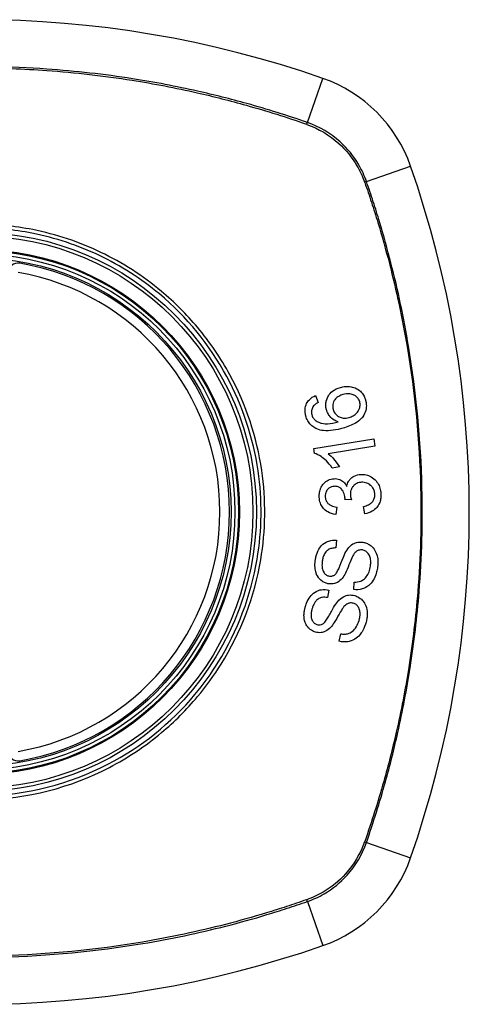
# Model space of a CAD drawing. Header units: inches. Extents: x 59.1 to 143, y 34.8 to 71.7.
# Tile 25 of 35: x 105.452 to 106.009, y 69.715 to 70.936. Entities that reach past the tile are written whole.
import ezdxf

# ---------------------------------------------------------------- set-up
doc = ezdxf.new("R2010")
doc.units = ezdxf.units.IN
doc.header["$MEASUREMENT"] = 0
doc.layers.add('Visible Edges(ANSI)', color=7, linetype='Continuous', lineweight=25)
doc.layers.add('Visible Tangent Edges(ANSI)', color=7, linetype='Continuous', lineweight=25)

msp = doc.modelspace()

# ---------------------------------------------------------------- linework, layer by layer
at = {"layer": 'Visible Edges(ANSI)'}
for p, q in [((105.8182, 70.47), (105.8215, 70.4614)), ((105.8159, 70.4042), (105.8902, 70.4164)), ((105.8902, 70.4164), (105.8916, 70.4073)), ((105.8168, 70.3983), (105.8159, 70.4042)), ((105.8916, 70.4073), (105.8338, 70.3978)), ((105.8477, 70.3814), (105.8389, 70.38)), ((105.8626, 70.3406), (105.8545, 70.3412)), ((105.8444, 70.3317), (105.8431, 70.3224)), ((105.8791, 70.3232), (105.8775, 70.3323)), ((105.8439, 70.2905), (105.8433, 70.281)), ((105.8654, 70.2294), (105.8659, 70.2388)), ((105.8347, 70.2288), (105.8328, 70.2195)), ((105.8475, 70.1653), (105.8493, 70.1745))]:
    msp.add_line(p, q, dxfattribs=at)
for radius in [0.3199, 0.315]:
    msp.add_circle((105.3984, 70.3256), radius, dxfattribs=at)
for centre, radius, start, end in [((105.3984, 69.6366), 1.2992, 70.7337, 109.2663), ((105.7686, 70.6958), 0.1772, 19.2663, 70.7337), ((104.7094, 70.3256), 1.2992, 340.7337, 19.2663), ((105.4495, 70.6224), 0.0118, 80.216, 180), ((105.3984, 70.3256), 0.313, 279.784, 80.216), ((105.4495, 70.0288), 0.0118, 180, 279.784), ((105.7686, 69.9554), 0.1772, 289.2663, 340.7337), ((105.3984, 71.0146), 1.2992, 250.7337, 289.2663)]:
    msp.add_arc(centre, radius, start, end, dxfattribs=at)
for points, knots in [([(105.8316, 70.4521), (105.8316, 70.4524), (105.8315, 70.4527), (105.8313, 70.4532), (105.8313, 70.4534), (105.8312, 70.4539), (105.8312, 70.4541), (105.8311, 70.4545), (105.831, 70.4547), (105.831, 70.4553), (105.8309, 70.4556), (105.8308, 70.4569), (105.8307, 70.4578), (105.8308, 70.4602), (105.831, 70.4616), (105.8321, 70.4661), (105.8334, 70.4684), (105.8354, 70.4717), (105.8371, 70.4736), (105.8419, 70.4775), (105.8453, 70.4791), (105.8489, 70.4801)], [-0.07244398, -0.07244398, -0.07244398, -0.07244398, -0.07147505, -0.07147505, -0.07065608, -0.07065608, -0.06998565, -0.06998565, -0.06923808, -0.06923808, -0.06809899, -0.06809899, -0.06505558, -0.06505558, -0.06011991, -0.06011991, -0.04962232, -0.04962232, -0.02968044, -0.02968044, 0, 0, 0, 0]), ([(105.852, 70.4712), (105.8502, 70.4706), (105.8484, 70.4699), (105.8453, 70.4681), (105.844, 70.4671), (105.8416, 70.4644), (105.8409, 70.4631), (105.84, 70.461), (105.8397, 70.4599), (105.8393, 70.4577), (105.8393, 70.4566), (105.8394, 70.4553), (105.8394, 70.455), (105.8395, 70.4546), (105.8395, 70.4545), (105.8396, 70.4542), (105.8396, 70.454), (105.8397, 70.4537), (105.8397, 70.4535), (105.8398, 70.4531), (105.8399, 70.4528), (105.84, 70.4525)], [-0.05128171, -0.05128171, -0.05128171, -0.05128171, -0.04202433, -0.04202433, -0.03374781, -0.03374781, -0.02497625, -0.02497625, -0.01583482, -0.01583482, -0.00792761, -0.00792761, -0.00585097, -0.00585097, -0.00461494, -0.00461494, -0.0035177, -0.0035177, -0.00214151, -0.00214151, 0, 0, 0, 0]), ([(105.8489, 70.4801), (105.851, 70.4807), (105.8531, 70.4811), (105.8576, 70.4814), (105.8598, 70.4812), (105.8641, 70.4805), (105.8666, 70.4798), (105.8718, 70.477), (105.8735, 70.4754), (105.8761, 70.4727), (105.8773, 70.471), (105.8789, 70.4677), (105.8795, 70.4661), (105.88, 70.4646)], [-0.08195324, -0.08195324, -0.08195324, -0.08195324, -0.06821192, -0.06821192, -0.05407977, -0.05407977, -0.04111909, -0.04111909, -0.02846372, -0.02846372, -0.01231577, -0.01231577, 0, 0, 0, 0]), ([(105.8728, 70.4623), (105.8724, 70.4637), (105.8718, 70.4651), (105.8704, 70.4669), (105.8699, 70.4675), (105.8682, 70.4691), (105.867, 70.4699), (105.8647, 70.4711), (105.863, 70.4718), (105.8578, 70.4724), (105.8548, 70.472), (105.852, 70.4712)], [-0.1090051, -0.1090051, -0.1090051, -0.1090051, -0.0831711, -0.0831711, -0.0691654, -0.0691654, -0.0421937, -0.0421937, -0.0232436, -0.0232436, 0, 0, 0, 0]), ([(105.8062, 70.4443), (105.8061, 70.4446), (105.806, 70.4448), (105.8059, 70.4453), (105.8058, 70.4456), (105.8057, 70.446), (105.8057, 70.4463), (105.8055, 70.4469), (105.8055, 70.4472), (105.8054, 70.4479), (105.8053, 70.4484), (105.8051, 70.4502), (105.8051, 70.4516), (105.8053, 70.4554), (105.806, 70.4577), (105.8079, 70.4617), (105.8091, 70.4633), (105.8126, 70.467), (105.8153, 70.4687), (105.8182, 70.47)], [-0.08167403, -0.08167403, -0.08167403, -0.08167403, -0.07965226, -0.07965226, -0.07785393, -0.07785393, -0.07582853, -0.07582853, -0.07355255, -0.07355255, -0.07003779, -0.07003779, -0.05960945, -0.05960945, -0.04081361, -0.04081361, -0.02525618, -0.02525618, 0, 0, 0, 0]), ([(105.8215, 70.4614), (105.8198, 70.4605), (105.8181, 70.4594), (105.816, 70.4574), (105.8153, 70.4567), (105.8148, 70.4558)], [-0.02271576, -0.02271576, -0.02271576, -0.02271576, -0.0076338, -0.0076338, 0, 0, 0, 0]), ([(105.88, 70.4646), (105.8801, 70.4641), (105.8802, 70.4637), (105.8804, 70.4628), (105.8805, 70.4625), (105.8806, 70.4619), (105.8807, 70.4617), (105.8807, 70.4612), (105.8808, 70.461), (105.8808, 70.4605), (105.8809, 70.4603), (105.8809, 70.4597), (105.881, 70.4593), (105.8811, 70.4578), (105.8811, 70.4567), (105.8808, 70.4528), (105.8801, 70.4501), (105.8774, 70.4444), (105.8756, 70.4423), (105.873, 70.4394), (105.8704, 70.4374), (105.863, 70.4331), (105.8574, 70.431), (105.8522, 70.4295)], [-0.08366619, -0.08366619, -0.08366619, -0.08366619, -0.08288973, -0.08288973, -0.08231384, -0.08231384, -0.08195094, -0.08195094, -0.08159739, -0.08159739, -0.08120145, -0.08120145, -0.08058241, -0.08058241, -0.07882226, -0.07882226, -0.07435476, -0.07435476, -0.06860101, -0.06860101, -0.04371044, -0.04371044, 0, 0, 0, 0]), ([(105.8597, 70.4427), (105.8615, 70.4432), (105.8632, 70.4439), (105.8664, 70.4459), (105.8681, 70.4472), (105.8704, 70.4498), (105.8713, 70.451), (105.8728, 70.4542), (105.8732, 70.456), (105.8733, 70.4582), (105.8733, 70.4589), (105.8732, 70.4598), (105.8732, 70.46), (105.8732, 70.4603), (105.8732, 70.4605), (105.8731, 70.4607), (105.8731, 70.4608), (105.8731, 70.4611), (105.873, 70.4612), (105.8729, 70.4617), (105.8729, 70.462), (105.8728, 70.4623)], [-0.0549657, -0.0549657, -0.0549657, -0.0549657, -0.04394631, -0.04394631, -0.03243769, -0.03243769, -0.02389521, -0.02389521, -0.01222604, -0.01222604, -0.00701057, -0.00701057, -0.00544782, -0.00544782, -0.0044735, -0.0044735, -0.0035786, -0.0035786, -0.00243242, -0.00243242, 0, 0, 0, 0]), ([(105.8148, 70.4558), (105.8144, 70.4551), (105.814, 70.4543), (105.8132, 70.4521), (105.813, 70.4505), (105.8131, 70.4486), (105.8131, 70.4482), (105.8132, 70.4476), (105.8132, 70.4475), (105.8133, 70.4471), (105.8133, 70.447), (105.8133, 70.4467), (105.8134, 70.4466), (105.8134, 70.4463), (105.8135, 70.4461), (105.8136, 70.4459)], [-0.02670752, -0.02670752, -0.02670752, -0.02670752, -0.02003072, -0.02003072, -0.00807361, -0.00807361, -0.00510747, -0.00510747, -0.00372579, -0.00372579, -0.00267358, -0.00267358, -0.0016752, -0.0016752, 0, 0, 0, 0]), ([(105.8136, 70.4459), (105.8137, 70.4454), (105.8138, 70.4449), (105.8143, 70.4437), (105.8147, 70.4429), (105.816, 70.441), (105.8169, 70.44), (105.8181, 70.4391)], [-0.02126806, -0.02126806, -0.02126806, -0.02126806, -0.01765626, -0.01765626, -0.01099572, -0.01099572, 0, 0, 0, 0]), ([(105.8463, 70.4373), (105.8444, 70.4379), (105.8427, 70.4386), (105.8393, 70.4407), (105.8375, 70.4421), (105.8347, 70.4456), (105.8337, 70.4471), (105.8324, 70.4499), (105.832, 70.451), (105.8316, 70.4521)], [-0.0635384, -0.0635384, -0.0635384, -0.0635384, -0.04387942, -0.04387942, -0.02315318, -0.02315318, -0.00907473, -0.00907473, 0, 0, 0, 0]), ([(105.84, 70.4525), (105.8402, 70.4518), (105.8404, 70.4511), (105.8414, 70.4488), (105.8423, 70.4475), (105.8448, 70.445), (105.8462, 70.4441), (105.8489, 70.4427), (105.8505, 70.4422), (105.8548, 70.4417), (105.8573, 70.442), (105.8597, 70.4427)], [-0.05483395, -0.05483395, -0.05483395, -0.05483395, -0.05117713, -0.05117713, -0.04334082, -0.04334082, -0.03424302, -0.03424302, -0.02013116, -0.02013116, 0, 0, 0, 0]), ([(105.8196, 70.4286), (105.8178, 70.4293), (105.8162, 70.4302), (105.8129, 70.4327), (105.8114, 70.4342), (105.8088, 70.4377), (105.8078, 70.4396), (105.8067, 70.4425), (105.8064, 70.4434), (105.8062, 70.4443)], [-0.0556453, -0.0556453, -0.0556453, -0.0556453, -0.04057315, -0.04057315, -0.02373711, -0.02373711, -0.00716842, -0.00716842, 0, 0, 0, 0]), ([(105.8181, 70.4391), (105.8193, 70.4382), (105.8206, 70.4374), (105.8232, 70.4363), (105.8244, 70.4359), (105.8289, 70.4349), (105.8316, 70.4349), (105.8372, 70.4351), (105.842, 70.4362), (105.8463, 70.4373)], [-0.05268598, -0.05268598, -0.05268598, -0.05268598, -0.0483585, -0.0483585, -0.04464167, -0.04464167, -0.03524812, -0.03524812, 0, 0, 0, 0]), ([(105.8522, 70.4295), (105.844, 70.4272), (105.8355, 70.4257), (105.8251, 70.4268), (105.8223, 70.4274), (105.8196, 70.4286)], [-0.08365812, -0.08365812, -0.08365812, -0.08365812, -0.02298142, -0.02298142, 0, 0, 0, 0]), ([(105.8389, 70.38), (105.8339, 70.3874), (105.8288, 70.3916), (105.8224, 70.3959), (105.8197, 70.3975), (105.8168, 70.3983)], [-0.06084818, -0.06084818, -0.06084818, -0.06084818, -0.02361661, -0.02361661, 0, 0, 0, 0]), ([(105.8338, 70.3978), (105.8362, 70.3959), (105.8385, 70.3936), (105.842, 70.3896), (105.8453, 70.3856), (105.8477, 70.3814)], [-0.08802852, -0.08802852, -0.08802852, -0.08802852, -0.03710647, -0.03710647, 0, 0, 0, 0]), ([(105.8227, 70.3441), (105.8227, 70.3442), (105.8227, 70.3444), (105.8227, 70.3447), (105.8227, 70.3448), (105.8226, 70.3452), (105.8226, 70.3455), (105.8227, 70.3463), (105.8227, 70.3468), (105.8229, 70.3492), (105.8232, 70.3511), (105.8242, 70.3541), (105.8246, 70.3552), (105.826, 70.3579), (105.8269, 70.3594), (105.83, 70.3628), (105.8321, 70.3642), (105.8361, 70.3662), (105.8385, 70.3668), (105.8411, 70.3669)], [-0.06698624, -0.06698624, -0.06698624, -0.06698624, -0.06626066, -0.06626066, -0.06551172, -0.06551172, -0.0640778, -0.0640778, -0.06150308, -0.06150308, -0.05173394, -0.05173394, -0.04531613, -0.04531613, -0.0360509, -0.0360509, -0.0206217, -0.0206217, 0, 0, 0, 0]), ([(105.8411, 70.3669), (105.8422, 70.367), (105.8434, 70.3669), (105.8457, 70.3666), (105.8468, 70.3662), (105.8494, 70.3652), (105.851, 70.3643), (105.8543, 70.3614), (105.8557, 70.3594), (105.8567, 70.3573)], [-0.06061495, -0.06061495, -0.06061495, -0.06061495, -0.0480661, -0.0480661, -0.03492963, -0.03492963, -0.0184263, -0.0184263, 0, 0, 0, 0]), ([(105.8567, 70.3573), (105.8571, 70.3595), (105.8578, 70.3616), (105.8596, 70.3646), (105.8604, 70.3657), (105.8622, 70.3676), (105.8637, 70.369), (105.8687, 70.3714), (105.8716, 70.372), (105.8745, 70.3721)], [-0.1002628, -0.1002628, -0.1002628, -0.1002628, -0.0655383, -0.0655383, -0.0446385, -0.0446385, -0.0236223, -0.0236223, 0, 0, 0, 0]), ([(105.8752, 70.3624), (105.8731, 70.3623), (105.8711, 70.3619), (105.8677, 70.3603), (105.8664, 70.3593), (105.8644, 70.3572), (105.8635, 70.3561), (105.8623, 70.3537), (105.8619, 70.3525), (105.8614, 70.3505), (105.8613, 70.3497), (105.8613, 70.3486), (105.8613, 70.3483), (105.8613, 70.3479), (105.8613, 70.3477), (105.8613, 70.3474), (105.8613, 70.3472), (105.8613, 70.347)], [-0.07091937, -0.07091937, -0.07091937, -0.07091937, -0.04954063, -0.04954063, -0.03221037, -0.03221037, -0.02035818, -0.02035818, -0.01098781, -0.01098781, -0.00464874, -0.00464874, -0.00257947, -0.00257947, -0.00124905, -0.00124905, 0, 0, 0, 0]), ([(105.8745, 70.3721), (105.8766, 70.3722), (105.8787, 70.3721), (105.8829, 70.3712), (105.8849, 70.3704), (105.8896, 70.3676), (105.8917, 70.3656), (105.8946, 70.3624), (105.8958, 70.3604), (105.8977, 70.3563), (105.8983, 70.3541), (105.8989, 70.3509), (105.899, 70.3501), (105.8991, 70.3488), (105.8991, 70.3484), (105.8991, 70.348)], [-0.08300589, -0.08300589, -0.08300589, -0.08300589, -0.07246463, -0.07246463, -0.06104589, -0.06104589, -0.04508314, -0.04508314, -0.02728443, -0.02728443, -0.00968135, -0.00968135, -0.00302711, -0.00302711, 0, 0, 0, 0]), ([(105.8915, 70.3477), (105.8915, 70.3479), (105.8915, 70.348), (105.8915, 70.3484), (105.8915, 70.3486), (105.8914, 70.3495), (105.8912, 70.3503), (105.8907, 70.3526), (105.89, 70.3541), (105.8882, 70.3568), (105.8872, 70.3578), (105.8849, 70.3599), (105.8833, 70.3608), (105.8795, 70.3622), (105.8773, 70.3625), (105.8752, 70.3624)], [-0.05915844, -0.05915844, -0.05915844, -0.05915844, -0.0582057, -0.0582057, -0.05696528, -0.05696528, -0.05237757, -0.05237757, -0.04214533, -0.04214533, -0.03244615, -0.03244615, -0.01749195, -0.01749195, 0, 0, 0, 0]), ([(105.8413, 70.3574), (105.8402, 70.3574), (105.839, 70.3572), (105.8366, 70.3564), (105.8355, 70.3558), (105.8336, 70.3542), (105.8327, 70.3533), (105.8315, 70.3514), (105.8311, 70.3504), (105.8305, 70.3484), (105.8303, 70.3475), (105.8302, 70.3462), (105.8302, 70.3459), (105.8302, 70.3454), (105.8302, 70.3453), (105.8302, 70.3449), (105.8302, 70.3448), (105.8302, 70.3446)], [-0.05005506, -0.05005506, -0.05005506, -0.05005506, -0.0404775, -0.0404775, -0.0298572, -0.0298572, -0.02052698, -0.02052698, -0.01224372, -0.01224372, -0.00468068, -0.00468068, -0.00251972, -0.00251972, -0.00119715, -0.00119715, 0, 0, 0, 0]), ([(105.8546, 70.3427), (105.8546, 70.3429), (105.8545, 70.343), (105.8545, 70.3433), (105.8545, 70.3434), (105.8545, 70.344), (105.8544, 70.3444), (105.854, 70.3471), (105.8533, 70.3493), (105.8509, 70.3536), (105.8496, 70.3547), (105.8484, 70.3558), (105.8473, 70.3564), (105.8446, 70.3574), (105.843, 70.3575), (105.8413, 70.3574)], [-0.02868597, -0.02868597, -0.02868597, -0.02868597, -0.02855947, -0.02855947, -0.02841333, -0.02841333, -0.0280046, -0.0280046, -0.02576848, -0.02576848, -0.02324657, -0.02324657, -0.01303639, -0.01303639, 0, 0, 0, 0]), ([(105.8431, 70.3224), (105.8397, 70.3229), (105.8363, 70.3239), (105.8308, 70.3271), (105.8292, 70.3286), (105.8267, 70.3315), (105.8256, 70.3332), (105.8238, 70.337), (105.8232, 70.3392), (105.8228, 70.342), (105.8228, 70.3426), (105.8227, 70.3434), (105.8227, 70.3438), (105.8227, 70.3441)], [-0.07203058, -0.07203058, -0.07203058, -0.07203058, -0.05380734, -0.05380734, -0.03947703, -0.03947703, -0.02403052, -0.02403052, -0.0067997, -0.0067997, -0.00250811, -0.00250811, 0, 0, 0, 0]), ([(105.8302, 70.3446), (105.8302, 70.3445), (105.8302, 70.3444), (105.8302, 70.3442), (105.8302, 70.344), (105.8303, 70.3435), (105.8303, 70.3431), (105.8307, 70.3413), (105.8311, 70.34), (105.8325, 70.3374), (105.8334, 70.3364), (105.835, 70.3348), (105.8362, 70.3341), (105.8396, 70.3325), (105.842, 70.332), (105.8444, 70.3317)], [-0.04603458, -0.04603458, -0.04603458, -0.04603458, -0.04553752, -0.04553752, -0.04495619, -0.04495619, -0.04319877, -0.04319877, -0.03696989, -0.03696989, -0.03009973, -0.03009973, -0.01888603, -0.01888603, 0, 0, 0, 0]), ([(105.8545, 70.3412), (105.8545, 70.3415), (105.8546, 70.3419), (105.8546, 70.3423), (105.8546, 70.3423), (105.8546, 70.3425), (105.8546, 70.3425), (105.8546, 70.3426), (105.8546, 70.3427), (105.8546, 70.3427)], [-0.003712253, -0.003712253, -0.003712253, -0.003712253, -0.001341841, -0.001341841, -0.00075226, -0.00075226, -0.000349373, -0.000349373, 0, 0, 0, 0]), ([(105.8613, 70.347), (105.8613, 70.347), (105.8613, 70.3469), (105.8613, 70.3467), (105.8613, 70.3467), (105.8613, 70.3463), (105.8614, 70.3461), (105.8616, 70.3441), (105.8621, 70.3423), (105.8626, 70.3406)], [-0.01622176, -0.01622176, -0.01622176, -0.01622176, -0.01568209, -0.01568209, -0.01503087, -0.01503087, -0.013061, -0.013061, 0, 0, 0, 0]), ([(105.8775, 70.3323), (105.8796, 70.3329), (105.8818, 70.3336), (105.8851, 70.3353), (105.8864, 70.3361), (105.8886, 70.3382), (105.8894, 70.3393), (105.8907, 70.3417), (105.8912, 70.3433), (105.8915, 70.3454), (105.8915, 70.3459), (105.8915, 70.3465), (105.8915, 70.3467), (105.8915, 70.347), (105.8915, 70.3472), (105.8915, 70.3474), (105.8915, 70.3476), (105.8915, 70.3477)], [-0.04745355, -0.04745355, -0.04745355, -0.04745355, -0.03584359, -0.03584359, -0.02809151, -0.02809151, -0.01990458, -0.01990458, -0.00695539, -0.00695539, -0.00351166, -0.00351166, -0.00204353, -0.00204353, -0.00097668, -0.00097668, 0, 0, 0, 0]), ([(105.8991, 70.348), (105.8991, 70.3479), (105.8991, 70.3477), (105.8991, 70.3474), (105.8992, 70.3473), (105.8992, 70.3469), (105.8992, 70.3466), (105.8992, 70.346), (105.8991, 70.3456), (105.8991, 70.3443), (105.899, 70.3434), (105.8988, 70.3418), (105.8986, 70.3411), (105.8982, 70.3393), (105.8979, 70.3384), (105.8965, 70.3346), (105.895, 70.3326), (105.8923, 70.3293), (105.8905, 70.3277), (105.8855, 70.3247), (105.8824, 70.3237), (105.8791, 70.3232)], [-0.07553203, -0.07553203, -0.07553203, -0.07553203, -0.0748785, -0.0748785, -0.07423462, -0.07423462, -0.07307492, -0.07307492, -0.07142984, -0.07142984, -0.06749422, -0.06749422, -0.06416321, -0.06416321, -0.05976568, -0.05976568, -0.04618414, -0.04618414, -0.02668659, -0.02668659, 0, 0, 0, 0]), ([(105.8178, 70.2656), (105.8179, 70.2662), (105.818, 70.2668), (105.8182, 70.2682), (105.8184, 70.269), (105.8194, 70.2732), (105.8205, 70.2764), (105.8233, 70.2812), (105.8249, 70.2835), (105.8298, 70.2877), (105.8324, 70.2889), (105.8376, 70.2905), (105.8408, 70.2908), (105.8439, 70.2905)], [-0.1019569, -0.1019569, -0.1019569, -0.1019569, -0.0969952, -0.0969952, -0.0900937, -0.0900937, -0.0620379, -0.0620379, -0.0440459, -0.0440459, -0.0255677, -0.0255677, 0, 0, 0, 0]), ([(105.8567, 70.278), (105.8584, 70.2806), (105.8604, 70.283), (105.8651, 70.2865), (105.8672, 70.2873), (105.8713, 70.2884), (105.874, 70.2885), (105.8766, 70.2881)], [-0.0487921, -0.0487921, -0.0487921, -0.0487921, -0.034555, -0.034555, -0.02141308, -0.02141308, 0, 0, 0, 0]), ([(105.8766, 70.2881), (105.8782, 70.2879), (105.8797, 70.2875), (105.8827, 70.2863), (105.8842, 70.2855), (105.8872, 70.2833), (105.889, 70.2818), (105.8921, 70.2775), (105.8932, 70.2751), (105.8945, 70.2709), (105.8951, 70.2685), (105.8954, 70.2644), (105.8954, 70.2635), (105.8954, 70.2621), (105.8954, 70.2617), (105.8953, 70.2609), (105.8953, 70.2606), (105.8953, 70.2599), (105.8952, 70.2596), (105.8951, 70.2587), (105.8951, 70.2581), (105.895, 70.2575)], [-0.182901, -0.182901, -0.182901, -0.182901, -0.1527941, -0.1527941, -0.1202778, -0.1202778, -0.0822123, -0.0822123, -0.0441829, -0.0441829, -0.0197912, -0.0197912, -0.0127911, -0.0127911, -0.0095206, -0.0095206, -0.0070229, -0.0070229, -0.0043159, -0.0043159, 0, 0, 0, 0]), ([(105.8433, 70.281), (105.8416, 70.281), (105.8398, 70.2809), (105.8367, 70.2802), (105.8352, 70.2796), (105.8323, 70.2778), (105.8313, 70.2768), (105.8296, 70.2747), (105.8288, 70.273), (105.8275, 70.2698), (105.8271, 70.2682), (105.8267, 70.266), (105.8266, 70.2654), (105.8265, 70.2648)], [-0.05075085, -0.05075085, -0.05075085, -0.05075085, -0.04402601, -0.04402601, -0.03810704, -0.03810704, -0.03113052, -0.03113052, -0.01707016, -0.01707016, -0.00479355, -0.00479355, 0, 0, 0, 0]), ([(105.8423, 70.248), (105.8431, 70.2487), (105.8439, 70.2499), (105.8457, 70.2529), (105.8466, 70.2548), (105.8492, 70.2609), (105.8504, 70.2645), (105.8538, 70.2725), (105.8553, 70.2759), (105.8567, 70.278)], [-0.0822878, -0.0822878, -0.0822878, -0.0822878, -0.0698189, -0.0698189, -0.0554779, -0.0554779, -0.01995677, -0.01995677, 0, 0, 0, 0]), ([(105.8761, 70.2785), (105.8753, 70.2786), (105.8746, 70.2787), (105.873, 70.2786), (105.8722, 70.2784), (105.8701, 70.2777), (105.8691, 70.2771), (105.8667, 70.275), (105.8654, 70.2731), (105.8644, 70.2713)], [-0.03447114, -0.03447114, -0.03447114, -0.03447114, -0.02970658, -0.02970658, -0.02478425, -0.02478425, -0.01623077, -0.01623077, 0, 0, 0, 0]), ([(105.8861, 70.2583), (105.8862, 70.2586), (105.8862, 70.259), (105.8863, 70.2596), (105.8863, 70.2598), (105.8864, 70.2604), (105.8864, 70.2607), (105.8864, 70.2612), (105.8865, 70.2615), (105.8865, 70.2623), (105.8865, 70.2627), (105.8865, 70.2644), (105.8864, 70.2656), (105.8861, 70.2675), (105.8859, 70.2683), (105.8853, 70.2708), (105.8846, 70.2726), (105.8824, 70.2755), (105.8812, 70.2765), (105.879, 70.2779), (105.8776, 70.2783), (105.8761, 70.2785)], [-0.04689852, -0.04689852, -0.04689852, -0.04689852, -0.04535788, -0.04535788, -0.04403054, -0.04403054, -0.04276653, -0.04276653, -0.04136169, -0.04136169, -0.03926867, -0.03926867, -0.03348819, -0.03348819, -0.02993999, -0.02993999, -0.02088952, -0.02088952, -0.01193055, -0.01193055, 0, 0, 0, 0]), ([(105.8346, 70.2365), (105.8331, 70.2367), (105.8317, 70.2371), (105.8289, 70.2382), (105.8275, 70.2389), (105.8238, 70.2416), (105.8223, 70.2435), (105.8197, 70.247), (105.8188, 70.2499), (105.8178, 70.2539), (105.8175, 70.2563), (105.8174, 70.2597), (105.8174, 70.2607), (105.8174, 70.2622), (105.8175, 70.2627), (105.8175, 70.2636), (105.8176, 70.264), (105.8177, 70.2648), (105.8177, 70.2652), (105.8178, 70.2656)], [-0.05736058, -0.05736058, -0.05736058, -0.05736058, -0.05548268, -0.05548268, -0.0535012, -0.0535012, -0.04968316, -0.04968316, -0.03588282, -0.03588282, -0.01770043, -0.01770043, -0.00997368, -0.00997368, -0.00620033, -0.00620033, -0.00325342, -0.00325342, 0, 0, 0, 0]), ([(105.8265, 70.2648), (105.8265, 70.2644), (105.8264, 70.2641), (105.8263, 70.2634), (105.8263, 70.263), (105.8262, 70.2623), (105.8262, 70.2619), (105.8261, 70.261), (105.8261, 70.2604), (105.8261, 70.2586), (105.8262, 70.2573), (105.8265, 70.2551), (105.8267, 70.2541), (105.8272, 70.2527), (105.8277, 70.2516), (105.8295, 70.2491), (105.8305, 70.2481), (105.8328, 70.2467), (105.834, 70.2463), (105.8352, 70.2461)], [-0.1315466, -0.1315466, -0.1315466, -0.1315466, -0.1225468, -0.1225468, -0.1139181, -0.1139181, -0.1043682, -0.1043682, -0.0909033, -0.0909033, -0.058681, -0.058681, -0.0344705, -0.0344705, -0.0214809, -0.0214809, -0.0103328, -0.0103328, 0, 0, 0, 0]), ([(105.8644, 70.2713), (105.8624, 70.2678), (105.8591, 70.2584), (105.8549, 70.2493), (105.8536, 70.2466), (105.8522, 70.2448)], [-0.06410002, -0.06410002, -0.06410002, -0.06410002, -0.01772586, -0.01772586, 0, 0, 0, 0]), ([(105.895, 70.2575), (105.8947, 70.2554), (105.8943, 70.2533), (105.8925, 70.2462), (105.8909, 70.243), (105.8881, 70.2385), (105.8862, 70.2363), (105.8811, 70.2322), (105.8781, 70.2309), (105.8725, 70.2292), (105.8689, 70.229), (105.8654, 70.2294)], [-0.07877552, -0.07877552, -0.07877552, -0.07877552, -0.07399105, -0.07399105, -0.06235327, -0.06235327, -0.04742331, -0.04742331, -0.02870189, -0.02870189, 0, 0, 0, 0]), ([(105.8659, 70.2388), (105.8687, 70.2387), (105.8715, 70.239), (105.8757, 70.2406), (105.8772, 70.2414), (105.8804, 70.2442), (105.8818, 70.2463), (105.8841, 70.2503), (105.8849, 70.2526), (105.8858, 70.256), (105.886, 70.2572), (105.8861, 70.2583)], [-0.07810331, -0.07810331, -0.07810331, -0.07810331, -0.05704994, -0.05704994, -0.04420527, -0.04420527, -0.02731055, -0.02731055, -0.00879498, -0.00879498, 0, 0, 0, 0]), ([(105.8522, 70.2448), (105.8507, 70.2427), (105.8489, 70.2408), (105.8448, 70.2379), (105.843, 70.2373), (105.8394, 70.2363), (105.837, 70.2362), (105.8346, 70.2365)], [-0.04149455, -0.04149455, -0.04149455, -0.04149455, -0.03015237, -0.03015237, -0.01939564, -0.01939564, 0, 0, 0, 0]), ([(105.8352, 70.2461), (105.8359, 70.246), (105.8366, 70.2459), (105.838, 70.246), (105.8386, 70.2462), (105.8404, 70.2467), (105.8414, 70.2473), (105.8423, 70.248)], [-0.02014616, -0.02014616, -0.02014616, -0.02014616, -0.0147411, -0.0147411, -0.00910335, -0.00910335, 0, 0, 0, 0]), ([(105.8054, 70.2078), (105.8056, 70.2085), (105.8058, 70.2092), (105.8063, 70.2107), (105.8066, 70.2116), (105.8081, 70.2153), (105.8096, 70.2181), (105.8129, 70.2225), (105.8149, 70.2246), (105.8204, 70.2281), (105.8231, 70.2289), (105.8285, 70.2298), (105.8316, 70.2296), (105.8347, 70.2288)], [-0.09609538, -0.09609538, -0.09609538, -0.09609538, -0.09108772, -0.09108772, -0.08439355, -0.08439355, -0.0618051, -0.0618051, -0.04379145, -0.04379145, -0.02554667, -0.02554667, 0, 0, 0, 0]), ([(105.8328, 70.2195), (105.8307, 70.2198), (105.8286, 70.22), (105.825, 70.2194), (105.8236, 70.2189), (105.8207, 70.2174), (105.8195, 70.2163), (105.8172, 70.2137), (105.816, 70.2116), (105.8147, 70.2083), (105.8142, 70.2071), (105.8139, 70.2058)], [-0.05622012, -0.05622012, -0.05622012, -0.05622012, -0.04490576, -0.04490576, -0.03693789, -0.03693789, -0.0275653, -0.0275653, -0.00991349, -0.00991349, 0, 0, 0, 0]), ([(105.8272, 70.187), (105.8281, 70.1876), (105.8292, 70.1887), (105.8314, 70.1917), (105.8326, 70.1935), (105.836, 70.1991), (105.8377, 70.2025), (105.8421, 70.2098), (105.844, 70.2128), (105.8456, 70.2147)], [-0.08287415, -0.08287415, -0.08287415, -0.08287415, -0.06938424, -0.06938424, -0.05457714, -0.05457714, -0.01965331, -0.01965331, 0, 0, 0, 0]), ([(105.8456, 70.2147), (105.8476, 70.217), (105.8499, 70.2191), (105.8551, 70.2219), (105.8572, 70.2224), (105.8615, 70.2229), (105.8642, 70.2227), (105.8667, 70.2219)], [-0.04897587, -0.04897587, -0.04897587, -0.04897587, -0.03484977, -0.03484977, -0.02144441, -0.02144441, 0, 0, 0, 0]), ([(105.8667, 70.2219), (105.8686, 70.2214), (105.8703, 70.2206), (105.8742, 70.2182), (105.8759, 70.2165), (105.8783, 70.2135), (105.8795, 70.2116), (105.8816, 70.2063), (105.882, 70.2032), (105.8822, 70.1995), (105.8822, 70.1981), (105.8821, 70.1963), (105.882, 70.1959), (105.8819, 70.195), (105.8819, 70.1947), (105.8818, 70.1941), (105.8817, 70.1937), (105.8816, 70.193), (105.8815, 70.1925), (105.8812, 70.1911), (105.881, 70.1901), (105.8807, 70.1891)], [-0.0757329, -0.0757329, -0.0757329, -0.0757329, -0.06962232, -0.06962232, -0.06102616, -0.06102616, -0.04838747, -0.04838747, -0.0300773, -0.0300773, -0.02000854, -0.02000854, -0.01629431, -0.01629431, -0.01377148, -0.01377148, -0.01132404, -0.01132404, -0.00786389, -0.00786389, 0, 0, 0, 0]), ([(105.818, 70.1767), (105.8162, 70.1772), (105.8145, 70.1779), (105.8107, 70.1804), (105.8092, 70.182), (105.807, 70.1847), (105.806, 70.1865), (105.8041, 70.1918), (105.8038, 70.1951), (105.8038, 70.1992), (105.8039, 70.2006), (105.8042, 70.2026), (105.8043, 70.2032), (105.8045, 70.2042), (105.8046, 70.2046), (105.8047, 70.2054), (105.8048, 70.2058), (105.8051, 70.2067), (105.8052, 70.2073), (105.8054, 70.2078)], [-0.07174694, -0.07174694, -0.07174694, -0.07174694, -0.06625335, -0.06625335, -0.05841218, -0.05841218, -0.04603077, -0.04603077, -0.02618089, -0.02618089, -0.01497988, -0.01497988, -0.01055555, -0.01055555, -0.00746751, -0.00746751, -0.00441231, -0.00441231, 0, 0, 0, 0]), ([(105.8139, 70.2058), (105.8138, 70.2054), (105.8136, 70.2049), (105.8134, 70.2041), (105.8133, 70.2037), (105.8132, 70.203), (105.8131, 70.2026), (105.813, 70.2019), (105.8129, 70.2016), (105.8128, 70.2007), (105.8127, 70.2001), (105.8125, 70.1982), (105.8125, 70.1967), (105.8128, 70.1943), (105.8131, 70.1928), (105.8147, 70.1898), (105.8155, 70.1887), (105.8176, 70.187), (105.8187, 70.1864), (105.8199, 70.1861)], [-0.09256116, -0.09256116, -0.09256116, -0.09256116, -0.08511682, -0.08511682, -0.07888081, -0.07888081, -0.07365356, -0.07365356, -0.06790433, -0.06790433, -0.05935705, -0.05935705, -0.03668291, -0.03668291, -0.02132012, -0.02132012, -0.01018743, -0.01018743, 0, 0, 0, 0]), ([(105.8523, 70.207), (105.8498, 70.2037), (105.8452, 70.1949), (105.8398, 70.1864), (105.8381, 70.184), (105.8366, 70.1824)], [-0.06436457, -0.06436457, -0.06436457, -0.06436457, -0.01734102, -0.01734102, 0, 0, 0, 0]), ([(105.8649, 70.2125), (105.8642, 70.2127), (105.8634, 70.2129), (105.8618, 70.213), (105.8611, 70.2129), (105.8588, 70.2125), (105.8577, 70.212), (105.8551, 70.2103), (105.8536, 70.2087), (105.8523, 70.207)], [-0.03327853, -0.03327853, -0.03327853, -0.03327853, -0.02890243, -0.02890243, -0.02443509, -0.02443509, -0.01608906, -0.01608906, 0, 0, 0, 0]), ([(105.872, 70.1911), (105.8722, 70.1917), (105.8724, 70.1922), (105.8726, 70.1932), (105.8727, 70.1937), (105.8728, 70.1943), (105.8729, 70.1946), (105.8729, 70.1951), (105.873, 70.1954), (105.8731, 70.1959), (105.8731, 70.1962), (105.8732, 70.197), (105.8732, 70.1975), (105.8733, 70.2), (105.8732, 70.2017), (105.8727, 70.2046), (105.8721, 70.2062), (105.8704, 70.209), (105.8695, 70.2099), (105.8676, 70.2115), (105.8663, 70.2121), (105.8649, 70.2125)], [-0.03887369, -0.03887369, -0.03887369, -0.03887369, -0.03726354, -0.03726354, -0.03609227, -0.03609227, -0.03540959, -0.03540959, -0.03471216, -0.03471216, -0.0339207, -0.0339207, -0.03258281, -0.03258281, -0.02696318, -0.02696318, -0.0189927, -0.0189927, -0.01175806, -0.01175806, 0, 0, 0, 0]), ([(105.8493, 70.1745), (105.8508, 70.1743), (105.8524, 70.1742), (105.8556, 70.1742), (105.8573, 70.1744), (105.86, 70.1753), (105.8618, 70.176), (105.8655, 70.1791), (105.8672, 70.181), (105.8702, 70.1859), (105.8713, 70.1884), (105.872, 70.1911)], [-0.1712876, -0.1712876, -0.1712876, -0.1712876, -0.1254394, -0.1254394, -0.0771988, -0.0771988, -0.0439433, -0.0439433, -0.0211689, -0.0211689, 0, 0, 0, 0]), ([(105.8366, 70.1824), (105.8348, 70.1806), (105.8328, 70.1789), (105.8283, 70.1767), (105.8264, 70.1763), (105.8227, 70.1758), (105.8203, 70.176), (105.818, 70.1767)], [-0.04150242, -0.04150242, -0.04150242, -0.04150242, -0.03028986, -0.03028986, -0.01933205, -0.01933205, 0, 0, 0, 0]), ([(105.8199, 70.1861), (105.8206, 70.1859), (105.8212, 70.1857), (105.8226, 70.1856), (105.8233, 70.1857), (105.8251, 70.186), (105.8262, 70.1864), (105.8272, 70.187)], [-0.02009272, -0.02009272, -0.02009272, -0.02009272, -0.01475914, -0.01475914, -0.00925216, -0.00925216, 0, 0, 0, 0]), ([(105.8807, 70.1891), (105.8797, 70.1855), (105.8783, 70.1819), (105.8754, 70.1765), (105.8742, 70.1748), (105.8713, 70.1713), (105.8692, 70.1694), (105.8636, 70.166), (105.8604, 70.1651), (105.8545, 70.1642), (105.8509, 70.1644), (105.8475, 70.1653)], [-0.08600742, -0.08600742, -0.08600742, -0.08600742, -0.07143651, -0.07143651, -0.06222435, -0.06222435, -0.04817634, -0.04817634, -0.02870152, -0.02870152, 0, 0, 0, 0])]:
    msp.add_open_spline(points, degree=3, knots=knots, dxfattribs=at)
at = {"layer": 'Visible Tangent Edges(ANSI)'}
for p, q in [((105.808, 70.8084), (105.8271, 70.8631)), ((105.8812, 70.7352), (105.9358, 70.7543)), ((105.8812, 69.916), (105.9358, 69.8969)), ((105.808, 69.8428), (105.8271, 69.7881))]:
    msp.add_line(p, q, dxfattribs=at)
for radius in [0.3464, 0.3422, 0.3254, 0.3242]:
    msp.add_circle((105.3984, 70.3256), radius, dxfattribs=at)
msp.add_arc((105.3984, 70.3256), 0.3012, 279.784, 80.216, dxfattribs=at)
for centre, major_axis, start_param, end_param in [((105.8063, 70.8038), (-0.00321, -0.00931), 1.830918, 2.094625), ((105.8765, 70.7335), (-0.00931, -0.00321), 4.18856, 4.452267), ((105.8765, 69.9176), (-0.00931, 0.00321), 1.830918, 2.094625), ((105.8063, 69.8474), (-0.00321, 0.00931), 4.18856, 4.452267)]:
    msp.add_ellipse(centre, major_axis=major_axis, ratio=0.002592, start_param=start_param, end_param=end_param, dxfattribs=at)
for points, knots in [([(105.808, 70.8084), (105.7956, 70.8127), (105.7832, 70.8168), (105.7582, 70.8246), (105.7456, 70.8283), (105.7128, 70.8375), (105.6924, 70.8426), (105.6452, 70.8532), (105.6183, 70.8584), (105.5561, 70.8681), (105.5207, 70.8721), (105.4393, 70.8778), (105.3934, 70.8784), (105.2941, 70.8744), (105.2408, 70.8688), (105.1401, 70.8515), (105.0925, 70.8405), (105.0341, 70.8233), (105.0224, 70.8196), (105.0034, 70.8134), (104.9961, 70.8109), (104.9888, 70.8084)], [0, 0, 0, 0, 0.099284, 0.099284, 0.198297, 0.198297, 0.356934, 0.356934, 0.563163, 0.563163, 0.83126, 0.83126, 1.179786, 1.179786, 1.583317, 1.583317, 1.95181, 1.95181, 2.045062, 2.045062, 2.103661, 2.103661, 2.103661, 2.103661]), ([(105.3984, 70.8759), (105.4273, 70.8759), (105.4563, 70.8749), (105.5206, 70.8704), (105.5559, 70.8663), (105.618, 70.8565), (105.6448, 70.8513), (105.6919, 70.8406), (105.7122, 70.8354), (105.745, 70.8262), (105.7575, 70.8225), (105.7823, 70.8147), (105.7943, 70.8107), (105.8067, 70.8063)], [-1.050919, -1.050919, -1.050919, -1.050919, -0.83126, -0.83126, -0.563163, -0.563163, -0.356934, -0.356934, -0.198297, -0.198297, -0.099284, -0.099284, -0.001246, -0.001246, -0.001246, -0.001246]), ([(105.8072, 70.8061), (105.8218, 70.8009), (105.8354, 70.7929), (105.8557, 70.7744), (105.8634, 70.7651), (105.8732, 70.7483), (105.8764, 70.7415), (105.8789, 70.7344)], [-0.261048, -0.261048, -0.261048, -0.261048, -0.1453199, -0.1453199, -0.0558923, -0.0558923, 0, 0, 0, 0]), ([(105.8812, 70.7352), (105.8787, 70.7424), (105.8755, 70.7494), (105.8655, 70.7666), (105.8577, 70.7762), (105.8368, 70.795), (105.8229, 70.8032), (105.808, 70.8084)], [0, 0, 0, 0, 0.0558923, 0.0558923, 0.1453199, 0.1453199, 0.261048, 0.261048, 0.261048, 0.261048]), ([(105.8791, 70.7339), (105.882, 70.7257), (105.8847, 70.7177), (105.8901, 70.7012), (105.8927, 70.6928), (105.9004, 70.6676), (105.9052, 70.6507), (105.9183, 70.5998), (105.9256, 70.5655), (105.9413, 70.473), (105.9469, 70.4142), (105.9494, 70.3126), (105.9482, 70.2698), (105.9422, 70.1956), (105.9385, 70.1642), (105.9293, 70.106), (105.9241, 70.0791), (105.9134, 70.032), (105.9082, 70.0117), (105.899, 69.979), (105.8953, 69.9664), (105.8874, 69.9417), (105.8834, 69.9296), (105.8791, 69.9173)], [-2.104956, -2.104956, -2.104956, -2.104956, -2.039554, -2.039554, -1.972882, -1.972882, -1.839557, -1.839557, -1.572986, -1.572986, -1.126637, -1.126637, -0.801732, -0.801732, -0.563161, -0.563161, -0.356933, -0.356933, -0.198296, -0.198296, -0.099284, -0.099284, -0.001246, -0.001246, -0.001246, -0.001246]), ([(105.8812, 69.916), (105.8854, 69.9284), (105.8896, 69.9408), (105.8974, 69.9658), (105.9011, 69.9783), (105.9103, 70.0112), (105.9154, 70.0316), (105.926, 70.0788), (105.9311, 70.1056), (105.9403, 70.1639), (105.944, 70.1954), (105.9498, 70.2698), (105.951, 70.3126), (105.9486, 70.4143), (105.943, 70.4732), (105.9275, 70.5658), (105.9203, 70.6003), (105.9072, 70.6513), (105.9025, 70.6682), (105.8949, 70.6935), (105.8923, 70.7018), (105.8869, 70.7186), (105.884, 70.7269), (105.8812, 70.7352)], [0, 0, 0, 0, 0.099284, 0.099284, 0.198296, 0.198296, 0.356933, 0.356933, 0.563161, 0.563161, 0.801732, 0.801732, 1.126637, 1.126637, 1.572986, 1.572986, 1.839557, 1.839557, 1.972882, 1.972882, 2.039554, 2.039554, 2.106203, 2.106203, 2.106203, 2.106203]), ([(105.3984, 70.6778), (105.4212, 70.6778), (105.4442, 70.6756), (105.4957, 70.6654), (105.5238, 70.6561), (105.5768, 70.6309), (105.602, 70.6147), (105.6246, 70.5959), (105.6588, 70.5674), (105.687, 70.5326), (105.7278, 70.457), (105.741, 70.4173), (105.7522, 70.3403), (105.7517, 70.303), (105.7382, 70.2222), (105.7215, 70.178), (105.6889, 70.1254), (105.6792, 70.112), (105.6687, 70.0994), (105.6389, 70.0637), (105.6022, 70.0343), (105.5131, 69.9882), (105.4597, 69.9746), (105.3657, 69.9726), (105.3259, 69.9786), (105.2457, 70.0049), (105.2061, 70.0269), (105.1721, 70.0553), (105.1373, 70.0844), (105.1084, 70.1201), (105.0623, 70.2073), (105.0483, 70.2596), (105.0448, 70.3566), (105.0514, 70.4004), (105.0798, 70.482), (105.101, 70.5194), (105.1281, 70.5518), (105.1577, 70.5873), (105.1943, 70.6166), (105.2536, 70.6475), (105.2727, 70.6554), (105.3264, 70.6723), (105.3626, 70.6778), (105.3984, 70.6778)], [-3.141593, -3.141593, -3.141593, -3.141593, -2.946594, -2.946594, -2.696251, -2.696251, -2.445914, -2.445914, -2.445914, -2.067507, -2.067507, -1.716551, -1.716551, -1.405531, -1.405531, -1.016056, -1.016056, -0.875434, -0.875434, -0.875434, -0.479101, -0.479101, -0.021702, -0.021702, 0.31764, 0.31764, 0.695378, 0.695378, 0.695378, 1.082671, 1.082671, 1.532987, 1.532987, 1.905714, 1.905714, 2.266012, 2.266012, 2.266012, 2.660331, 2.660331, 2.835226, 2.835226, 3.141593, 3.141593, 3.141593, 3.141593]), ([(105.6272, 70.599), (105.6044, 70.6182), (105.579, 70.6346), (105.5253, 70.6603), (105.497, 70.6698), (105.4448, 70.6801), (105.4215, 70.6824), (105.3984, 70.6824)], [2.4459135, 2.4459135, 2.4459135, 2.4459135, 2.6962509, 2.6962509, 2.9465939, 2.9465939, 3.1415927, 3.1415927, 3.1415927, 3.1415927]), ([(105.6718, 70.0967), (105.6825, 70.1095), (105.6924, 70.123), (105.7256, 70.1762), (105.7425, 70.2209), (105.7563, 70.3027), (105.7568, 70.3405), (105.7454, 70.4185), (105.732, 70.4587), (105.7006, 70.5165), (105.6871, 70.5363), (105.6718, 70.5545)], [0.875434, 0.875434, 0.875434, 0.875434, 1.016056, 1.016056, 1.405531, 1.405531, 1.716551, 1.716551, 2.067507, 2.067507, 2.26835, 2.26835, 2.26835, 2.26835]), ([(105.1695, 70.0521), (105.2038, 70.0234), (105.2438, 70.001), (105.3249, 69.9741), (105.3653, 69.968), (105.4605, 69.97), (105.5145, 69.9839), (105.5859, 70.0211), (105.6075, 70.0355), (105.6272, 70.0521)], [-0.695378, -0.695378, -0.695378, -0.695378, -0.31764, -0.31764, 0.021702, 0.021702, 0.479101, 0.479101, 0.69757, 0.69757, 0.69757, 0.69757]), ([(105.8789, 69.9168), (105.8737, 69.9022), (105.8656, 69.8886), (105.8472, 69.8682), (105.8378, 69.8606), (105.8211, 69.8507), (105.8142, 69.8475), (105.8072, 69.845)], [-0.261048, -0.261048, -0.261048, -0.261048, -0.1453199, -0.1453199, -0.0558923, -0.0558923, 0, 0, 0, 0]), ([(105.808, 69.8428), (105.8152, 69.8453), (105.8222, 69.8485), (105.8394, 69.8585), (105.849, 69.8663), (105.8678, 69.8871), (105.876, 69.901), (105.8812, 69.916)], [0, 0, 0, 0, 0.0558923, 0.0558923, 0.1453199, 0.1453199, 0.261048, 0.261048, 0.261048, 0.261048]), ([(104.9888, 69.8428), (105.0012, 69.8385), (105.0136, 69.8344), (105.0386, 69.8265), (105.0511, 69.8228), (105.084, 69.8137), (105.1043, 69.8085), (105.1515, 69.7979), (105.1784, 69.7928), (105.2367, 69.7837), (105.2682, 69.78), (105.3425, 69.7741), (105.3854, 69.7729), (105.4871, 69.7754), (105.546, 69.781), (105.6386, 69.7964), (105.673, 69.8037), (105.7241, 69.8167), (105.741, 69.8214), (105.7662, 69.829), (105.7746, 69.8317), (105.7913, 69.8371), (105.7996, 69.8399), (105.808, 69.8428)], [0, 0, 0, 0, 0.099284, 0.099284, 0.198296, 0.198296, 0.356933, 0.356933, 0.563161, 0.563161, 0.801732, 0.801732, 1.126637, 1.126637, 1.572986, 1.572986, 1.839557, 1.839557, 1.972882, 1.972882, 2.039554, 2.039554, 2.106203, 2.106203, 2.106203, 2.106203]), ([(105.8067, 69.8449), (105.7984, 69.842), (105.7904, 69.8393), (105.7739, 69.8338), (105.7656, 69.8312), (105.7404, 69.8236), (105.7235, 69.8188), (105.6726, 69.8057), (105.6382, 69.7983), (105.5458, 69.7827), (105.487, 69.777), (105.3854, 69.7746), (105.3426, 69.7758), (105.2684, 69.7817), (105.237, 69.7855), (105.1788, 69.7947), (105.1519, 69.7999), (105.1048, 69.8106), (105.0845, 69.8157), (105.0517, 69.8249), (105.0392, 69.8287), (105.0144, 69.8365), (105.0024, 69.8405), (104.99, 69.8449)], [-2.104956, -2.104956, -2.104956, -2.104956, -2.039554, -2.039554, -1.972882, -1.972882, -1.839557, -1.839557, -1.572986, -1.572986, -1.126637, -1.126637, -0.801732, -0.801732, -0.563161, -0.563161, -0.356933, -0.356933, -0.198296, -0.198296, -0.099284, -0.099284, -0.001246, -0.001246, -0.001246, -0.001246])]:
    msp.add_open_spline(points, degree=3, knots=knots, dxfattribs=at)
for points in [[(105.8067, 70.8063), (105.8069, 70.8063), (105.807, 70.8062), (105.8072, 70.8061)], [(105.8789, 70.7344), (105.879, 70.7342), (105.879, 70.7341), (105.8791, 70.7339)], [(105.6718, 70.5545), (105.6583, 70.5706), (105.6434, 70.5855), (105.6272, 70.599)], [(105.6272, 70.0521), (105.6434, 70.0656), (105.6583, 70.0806), (105.6718, 70.0967)], [(105.8791, 69.9173), (105.879, 69.9171), (105.879, 69.9169), (105.8789, 69.9168)], [(105.8072, 69.845), (105.807, 69.845), (105.8069, 69.8449), (105.8067, 69.8449)]]:
    msp.add_open_spline(points, degree=3, dxfattribs=at)

doc.saveas('drawing.dxf')
